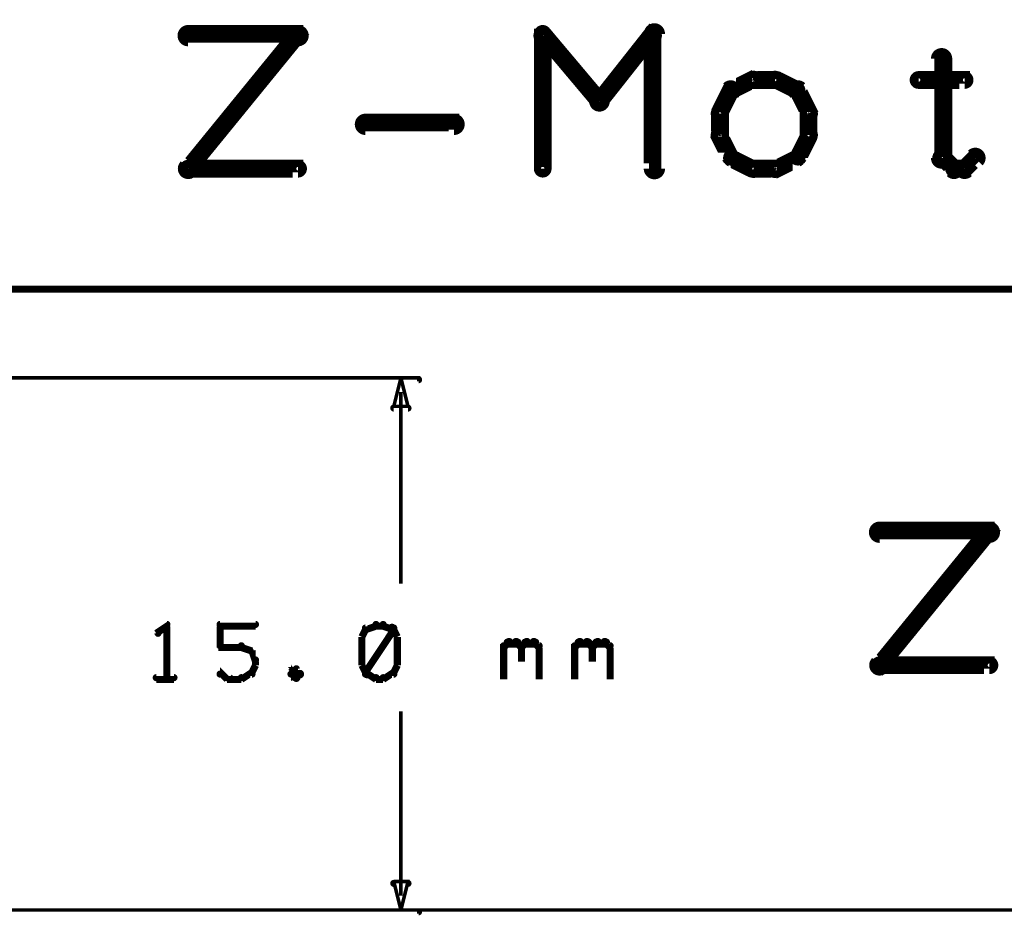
# Model space of a CAD drawing. Extents: x 35 to 575, y 26 to 553.
# Tile 76 of 125: x 253 to 281, y 360 to 385. Entities that reach past the tile are written whole.
import ezdxf

# ---------------------------------------------------------------- set-up
doc = ezdxf.new("R2010")
doc.units = 0
for name, color, linetype in [('DIMENSIONS', 3, 'CONTINUOUS'), ('DRAWING', 1, 'CONTINUOUS'), ('DRAWING2', 4, 'CONTINUOUS')]:
    doc.layers.add(name, color=color, linetype=linetype)

msp = doc.modelspace()

# ---------------------------------------------------------------- linework, layer by layer
at = {"layer": 'DIMENSIONS', "color": 94}
for points in [[(184.4, 375, 0.1, 0.1, 1), (184.4, 374.9, 0, 0, 0), (184.4, 375, 0, 0, 0), (184.4, 375, 0.1, 0.1, 0), (264.5, 375, 0.1, 0.1, 0), (264.5, 375, 0, 0, 0), (264.5, 375, 0.1, 0.1, 0), (264.5, 374.9, 0.1, 0.1, 1), (264.5, 375, 0, 0, 0)], [(264, 374.6, 0.1, 0.1, 1), (264, 374.6, 0, 0, 0), (264, 374.6, 0, 0, 0), (264, 374.6, 0.1, 0.1, 0), (264, 369.2, 0.1, 0.1, 0), (264, 369.2, 0, 0, 0), (264, 369.2, 0.1, 0.1, 0), (264, 369.2, 0.1, 0.1, 1), (264, 369.2, 0, 0, 0)], [(257.4, 368, 0.1, 0.1, 1), (257.4, 368.1, 0, 0, 0), (257.4, 368, 0, 0, 0), (257.4, 368, 0.2, 0.2, 0), (257.1, 367.8, 0.2, 0.2, 0), (257.1, 367.8, 0, 0, 0), (257.1, 367.8, 0.1, 0.1, 0), (257.1, 367.8, 0.1, 0.1, 1), (257.2, 367.8, 0, 0, 0)], [(257.4, 366.5, 0.1, 0.1, 1), (257.4, 366.5, 0, 0, 0), (257.4, 366.5, 0, 0, 0), (257.4, 366.5, 0.2, 0.2, 0), (257.4, 368, 0.2, 0.2, 0), (257.4, 368, 0, 0, 0), (257.4, 368, 0.1, 0.1, 0), (257.4, 368, 0.1, 0.1, 1), (257.4, 368, 0, 0, 0)], [(258.9, 368.1, 0.1, 0.1, 1), (258.9, 368, 0, 0, 0), (258.9, 368, 0, 0, 0), (258.9, 368, 0.2, 0.2, 0), (259.9, 368, 0.2, 0.2, 0), (259.9, 368, 0, 0, 0), (259.9, 368, 0.1, 0.1, 0), (259.9, 368, 0.1, 0.1, 1), (259.9, 368.1, 0, 0, 0)], [(258.9, 367.4, 0.1, 0.1, 1), (258.9, 367.4, 0, 0, 0), (258.9, 367.4, 0, 0, 0), (258.9, 367.4, 0.2, 0.2, 0), (258.9, 368, 0.2, 0.2, 0), (258.9, 368, 0, 0, 0), (258.9, 368, 0.1, 0.1, 0), (258.9, 368, 0.1, 0.1, 1), (258.9, 368, 0, 0, 0)], [(263.1, 367.9, 0.1, 0.1, 1), (263, 367.9, 0, 0, 0), (263, 367.9, 0, 0, 0), (263, 367.9, 0.2, 0.2, 0), (262.9, 367.7, 0.2, 0.2, 0), (262.9, 367.7, 0, 0, 0), (262.9, 367.7, 0.1, 0.1, 0), (262.9, 367.7, 0.1, 0.1, 1), (262.9, 367.7, 0, 0, 0)], [(263.3, 368, 0.1, 0.1, 1), (263.3, 368.1, 0, 0, 0), (263.3, 368, 0, 0, 0), (263.3, 368, 0.2, 0.2, 0), (263, 367.9, 0.2, 0.2, 0), (263, 367.9, 0, 0, 0), (263, 367.9, 0.1, 0.1, 0), (263, 368, 0.1, 0.1, 1), (263, 367.9, 0, 0, 0)], [(263, 366.7, 0.1, 0.1, 1), (263.1, 366.6, 0, 0, 0), (263, 366.7, 0, 0, 0), (263, 366.7, 0.2, 0.2, 0), (263.8, 367.9, 0.2, 0.2, 0), (263.8, 367.9, 0, 0, 0), (263.8, 367.9, 0.1, 0.1, 0), (263.8, 367.9, 0.1, 0.1, 1), (263.7, 368, 0, 0, 0)], [(263.5, 368, 0.1, 0.1, 1), (263.5, 368.1, 0, 0, 0), (263.5, 368, 0, 0, 0), (263.5, 368, 0.2, 0.2, 0), (263.3, 368, 0.2, 0.2, 0), (263.3, 368, 0, 0, 0), (263.3, 368, 0.1, 0.1, 0), (263.3, 368.1, 0.1, 0.1, 1), (263.3, 368, 0, 0, 0)], [(263.8, 367.9, 0.1, 0.1, 1), (263.8, 368, 0, 0, 0), (263.8, 367.9, 0, 0, 0), (263.8, 367.9, 0.2, 0.2, 0), (263.5, 368, 0.2, 0.2, 0), (263.5, 368, 0, 0, 0), (263.5, 368, 0.1, 0.1, 0), (263.5, 368.1, 0.1, 0.1, 1), (263.5, 368, 0, 0, 0)], [(263.9, 367.7, 0.1, 0.1, 1), (263.9, 367.7, 0, 0, 0), (263.9, 367.7, 0, 0, 0), (263.9, 367.7, 0.2, 0.2, 0), (263.8, 367.9, 0.2, 0.2, 0), (263.8, 367.9, 0, 0, 0), (263.8, 367.9, 0.1, 0.1, 0), (263.8, 367.9, 0.1, 0.1, 1), (263.7, 367.9, 0, 0, 0)], [(262.9, 367.7, 0.1, 0.1, 1), (262.9, 367.7, 0, 0, 0), (262.9, 367.7, 0, 0, 0), (262.9, 367.7, 0.2, 0.2, 0), (262.9, 366.9, 0.2, 0.2, 0), (262.9, 366.9, 0, 0, 0), (262.9, 366.9, 0.1, 0.1, 0), (262.9, 366.9, 0.1, 0.1, 1), (262.9, 366.9, 0, 0, 0)], [(263.9, 366.9, 0.1, 0.1, 1), (263.9, 366.9, 0, 0, 0), (263.9, 366.9, 0, 0, 0), (263.9, 366.9, 0.2, 0.2, 0), (263.9, 367.7, 0.2, 0.2, 0), (263.9, 367.7, 0, 0, 0), (263.9, 367.7, 0.1, 0.1, 0), (263.9, 367.7, 0.1, 0.1, 1), (263.9, 367.7, 0, 0, 0)], [(266.9, 367.5, 0.1, 0.1, 1), (266.9, 367.4, 0, 0, 0), (266.9, 367.4, 0, 0, 0), (266.9, 367.4, 0.2, 0.2, 0), (267, 367.5, 0.2, 0.2, 0), (267, 367.5, 0, 0, 0), (267, 367.5, 0.1, 0.1, 0), (267.1, 367.5, 0.1, 0.1, 1), (267, 367.6, 0, 0, 0)], [(267, 367.6, 0.1, 0.1, 1), (267, 367.5, 0, 0, 0), (267, 367.5, 0, 0, 0), (267, 367.5, 0.2, 0.2, 0), (267.3, 367.5, 0.2, 0.2, 0), (267.3, 367.5, 0, 0, 0), (267.3, 367.5, 0.1, 0.1, 0), (267.3, 367.5, 0.1, 0.1, 1), (267.3, 367.6, 0, 0, 0)], [(267.3, 367.6, 0.1, 0.1, 1), (267.2, 367.5, 0, 0, 0), (267.3, 367.5, 0, 0, 0), (267.3, 367.5, 0.2, 0.2, 0), (267.4, 367.4, 0.2, 0.2, 0), (267.4, 367.4, 0, 0, 0), (267.4, 367.4, 0.1, 0.1, 0), (267.4, 367.4, 0.1, 0.1, 1), (267.4, 367.5, 0, 0, 0)], [(267.4, 367.5, 0.1, 0.1, 1), (267.4, 367.4, 0, 0, 0), (267.4, 367.4, 0, 0, 0), (267.4, 367.4, 0.2, 0.2, 0), (267.5, 367.5, 0.2, 0.2, 0), (267.5, 367.5, 0, 0, 0), (267.5, 367.5, 0.1, 0.1, 0), (267.6, 367.5, 0.1, 0.1, 1), (267.5, 367.6, 0, 0, 0)], [(267.5, 367.6, 0.1, 0.1, 1), (267.5, 367.5, 0, 0, 0), (267.5, 367.5, 0, 0, 0), (267.5, 367.5, 0.2, 0.2, 0), (267.8, 367.5, 0.2, 0.2, 0), (267.8, 367.5, 0, 0, 0), (267.8, 367.5, 0.1, 0.1, 0), (267.8, 367.5, 0.1, 0.1, 1), (267.8, 367.6, 0, 0, 0)], [(267.8, 367.6, 0.1, 0.1, 1), (267.7, 367.5, 0, 0, 0), (267.8, 367.5, 0, 0, 0), (267.8, 367.5, 0.2, 0.2, 0), (267.9, 367.4, 0.2, 0.2, 0), (267.9, 367.4, 0, 0, 0), (267.9, 367.4, 0.1, 0.1, 0), (267.9, 367.4, 0.1, 0.1, 1), (267.9, 367.5, 0, 0, 0)], [(268.9, 367.5, 0.1, 0.1, 1), (268.9, 367.4, 0, 0, 0), (268.9, 367.4, 0, 0, 0), (268.9, 367.4, 0.2, 0.2, 0), (269, 367.5, 0.2, 0.2, 0), (269, 367.5, 0, 0, 0), (269, 367.5, 0.1, 0.1, 0), (269.1, 367.5, 0.1, 0.1, 1), (269, 367.6, 0, 0, 0)], [(269, 367.6, 0.1, 0.1, 1), (269, 367.5, 0, 0, 0), (269, 367.5, 0, 0, 0), (269, 367.5, 0.2, 0.2, 0), (269.3, 367.5, 0.2, 0.2, 0), (269.3, 367.5, 0, 0, 0), (269.3, 367.5, 0.1, 0.1, 0), (269.3, 367.5, 0.1, 0.1, 1), (269.3, 367.6, 0, 0, 0)], [(269.3, 367.6, 0.1, 0.1, 1), (269.2, 367.5, 0, 0, 0), (269.3, 367.5, 0, 0, 0), (269.3, 367.5, 0.2, 0.2, 0), (269.4, 367.4, 0.2, 0.2, 0), (269.4, 367.4, 0, 0, 0), (269.4, 367.4, 0.1, 0.1, 0), (269.4, 367.4, 0.1, 0.1, 1), (269.4, 367.5, 0, 0, 0)], [(269.4, 367.5, 0.1, 0.1, 1), (269.4, 367.4, 0, 0, 0), (269.4, 367.4, 0, 0, 0), (269.4, 367.4, 0.2, 0.2, 0), (269.5, 367.5, 0.2, 0.2, 0), (269.5, 367.5, 0, 0, 0), (269.5, 367.5, 0.1, 0.1, 0), (269.6, 367.5, 0.1, 0.1, 1), (269.5, 367.6, 0, 0, 0)], [(269.5, 367.6, 0.1, 0.1, 1), (269.5, 367.5, 0, 0, 0), (269.5, 367.5, 0, 0, 0), (269.5, 367.5, 0.2, 0.2, 0), (269.8, 367.5, 0.2, 0.2, 0), (269.8, 367.5, 0, 0, 0), (269.8, 367.5, 0.1, 0.1, 0), (269.8, 367.5, 0.1, 0.1, 1), (269.8, 367.6, 0, 0, 0)], [(269.8, 367.6, 0.1, 0.1, 1), (269.7, 367.5, 0, 0, 0), (269.8, 367.5, 0, 0, 0), (269.8, 367.5, 0.2, 0.2, 0), (269.9, 367.4, 0.2, 0.2, 0), (269.9, 367.4, 0, 0, 0), (269.9, 367.4, 0.1, 0.1, 0), (269.9, 367.4, 0.1, 0.1, 1), (269.9, 367.5, 0, 0, 0)], [(259.5, 367.4, 0.1, 0.1, 1), (259.5, 367.5, 0, 0, 0), (259.5, 367.4, 0, 0, 0), (259.5, 367.4, 0.2, 0.2, 0), (258.9, 367.4, 0.2, 0.2, 0), (258.9, 367.4, 0, 0, 0), (258.9, 367.4, 0.1, 0.1, 0), (258.9, 367.5, 0.1, 0.1, 1), (258.9, 367.4, 0, 0, 0)], [(259.8, 367.3, 0.1, 0.1, 1), (259.8, 367.3, 0, 0, 0), (259.8, 367.3, 0, 0, 0), (259.8, 367.3, 0.2, 0.2, 0), (259.5, 367.4, 0.2, 0.2, 0), (259.5, 367.4, 0, 0, 0), (259.5, 367.4, 0.1, 0.1, 0), (259.5, 367.5, 0.1, 0.1, 1), (259.5, 367.4, 0, 0, 0)], [(259.9, 367, 0.1, 0.1, 1), (259.9, 367.1, 0, 0, 0), (259.9, 367, 0, 0, 0), (259.9, 367, 0.2, 0.2, 0), (259.8, 367.3, 0.2, 0.2, 0), (259.8, 367.3, 0, 0, 0), (259.8, 367.3, 0.1, 0.1, 0), (259.8, 367.3, 0.1, 0.1, 1), (259.7, 367.3, 0, 0, 0)], [(266.9, 366.5, 0.1, 0.1, 1), (266.9, 366.5, 0, 0, 0), (266.9, 366.5, 0, 0, 0), (266.9, 366.5, 0.2, 0.2, 0), (266.9, 367.5, 0.2, 0.2, 0), (266.9, 367.5, 0, 0, 0), (266.9, 367.5, 0.1, 0.1, 0), (266.9, 367.5, 0.1, 0.1, 1), (266.9, 367.5, 0, 0, 0)], [(267.4, 367.4, 0.1, 0.1, 1), (267.4, 367.4, 0, 0, 0), (267.4, 367.4, 0, 0, 0), (267.4, 367.4, 0.2, 0.2, 0), (267.4, 367, 0.2, 0.2, 0), (267.4, 367, 0, 0, 0), (267.4, 367, 0.1, 0.1, 0), (267.4, 367, 0.1, 0.1, 1), (267.4, 367, 0, 0, 0)], [(267.9, 367.4, 0.1, 0.1, 1), (267.9, 367.4, 0, 0, 0), (267.9, 367.4, 0, 0, 0), (267.9, 367.4, 0.2, 0.2, 0), (267.9, 366.5, 0.2, 0.2, 0), (267.9, 366.5, 0, 0, 0), (267.9, 366.5, 0.1, 0.1, 0), (267.9, 366.5, 0.1, 0.1, 1), (267.9, 366.5, 0, 0, 0)], [(268.9, 366.5, 0.1, 0.1, 1), (268.9, 366.5, 0, 0, 0), (268.9, 366.5, 0, 0, 0), (268.9, 366.5, 0.2, 0.2, 0), (268.9, 367.5, 0.2, 0.2, 0), (268.9, 367.5, 0, 0, 0), (268.9, 367.5, 0.1, 0.1, 0), (268.9, 367.5, 0.1, 0.1, 1), (268.9, 367.5, 0, 0, 0)], [(269.4, 367.4, 0.1, 0.1, 1), (269.4, 367.4, 0, 0, 0), (269.4, 367.4, 0, 0, 0), (269.4, 367.4, 0.2, 0.2, 0), (269.4, 367, 0.2, 0.2, 0), (269.4, 367, 0, 0, 0), (269.4, 367, 0.1, 0.1, 0), (269.4, 367, 0.1, 0.1, 1), (269.4, 367, 0, 0, 0)], [(269.9, 367.4, 0.1, 0.1, 1), (269.9, 367.4, 0, 0, 0), (269.9, 367.4, 0, 0, 0), (269.9, 367.4, 0.2, 0.2, 0), (269.9, 366.5, 0.2, 0.2, 0), (269.9, 366.5, 0, 0, 0), (269.9, 366.5, 0.1, 0.1, 0), (269.9, 366.5, 0.1, 0.1, 1), (269.9, 366.5, 0, 0, 0)], [(259.5, 366.6, 0.1, 0.1, 1), (259.5, 366.5, 0, 0, 0), (259.5, 366.5, 0, 0, 0), (259.5, 366.5, 0.2, 0.2, 0), (259.8, 366.7, 0.2, 0.2, 0), (259.8, 366.7, 0, 0, 0), (259.8, 366.7, 0.1, 0.1, 0), (259.8, 366.6, 0.1, 0.1, 1), (259.8, 366.7, 0, 0, 0)], [(259.7, 366.7, 0.1, 0.1, 1), (259.8, 366.7, 0, 0, 0), (259.8, 366.7, 0, 0, 0), (259.8, 366.7, 0.2, 0.2, 0), (259.9, 366.9, 0.2, 0.2, 0), (259.9, 366.9, 0, 0, 0), (259.9, 366.9, 0.1, 0.1, 0), (259.9, 366.9, 0.1, 0.1, 1), (259.9, 366.9, 0, 0, 0)], [(259.9, 366.9, 0.1, 0.1, 1), (259.9, 366.9, 0, 0, 0), (259.9, 366.9, 0, 0, 0), (259.9, 366.9, 0.2, 0.2, 0), (259.9, 367, 0.2, 0.2, 0), (259.9, 367, 0, 0, 0), (259.9, 367, 0.1, 0.1, 0), (259.9, 367, 0.1, 0.1, 1), (259.9, 367, 0, 0, 0)], [(261.1, 366.8, 0.1, 0.1, 1), (261, 366.8, 0, 0, 0), (261, 366.8, 0, 0, 0), (261, 366.8, 0.2, 0.2, 0), (260.9, 366.7, 0.2, 0.2, 0), (260.9, 366.7, 0, 0, 0), (260.9, 366.7, 0.1, 0.1, 0), (260.9, 366.7, 0.1, 0.1, 1), (260.9, 366.6, 0, 0, 0)], [(260.9, 366.7, 0.1, 0.1, 1), (260.9, 366.6, 0, 0, 0), (260.9, 366.7, 0, 0, 0), (260.9, 366.7, 0.2, 0.2, 0), (261, 366.5, 0.2, 0.2, 0), (261, 366.5, 0, 0, 0), (261, 366.5, 0.1, 0.1, 0), (261, 366.5, 0.1, 0.1, 1), (261.1, 366.6, 0, 0, 0)], [(261.1, 366.6, 0.1, 0.1, 1), (261.2, 366.7, 0, 0, 0), (261.1, 366.7, 0, 0, 0), (261.1, 366.7, 0.2, 0.2, 0), (261, 366.8, 0.2, 0.2, 0), (261, 366.8, 0, 0, 0), (261, 366.8, 0.1, 0.1, 0), (261.1, 366.8, 0.1, 0.1, 1), (261, 366.8, 0, 0, 0)], [(262.9, 366.9, 0.1, 0.1, 1), (262.9, 366.9, 0, 0, 0), (262.9, 366.9, 0, 0, 0), (262.9, 366.9, 0.2, 0.2, 0), (263, 366.7, 0.2, 0.2, 0), (263, 366.7, 0, 0, 0), (263, 366.7, 0.1, 0.1, 0), (263, 366.7, 0.1, 0.1, 1), (263.1, 366.7, 0, 0, 0)], [(263.5, 366.6, 0.1, 0.1, 1), (263.5, 366.5, 0, 0, 0), (263.5, 366.5, 0, 0, 0), (263.5, 366.5, 0.2, 0.2, 0), (263.8, 366.7, 0.2, 0.2, 0), (263.8, 366.7, 0, 0, 0), (263.8, 366.7, 0.1, 0.1, 0), (263.8, 366.6, 0.1, 0.1, 1), (263.8, 366.7, 0, 0, 0)], [(263.7, 366.7, 0.1, 0.1, 1), (263.8, 366.7, 0, 0, 0), (263.8, 366.7, 0, 0, 0), (263.8, 366.7, 0.2, 0.2, 0), (263.9, 366.9, 0.2, 0.2, 0), (263.9, 366.9, 0, 0, 0), (263.9, 366.9, 0.1, 0.1, 0), (263.9, 366.9, 0.1, 0.1, 1), (263.9, 366.9, 0, 0, 0)], [(257.1, 366.6, 0.1, 0.1, 1), (257.1, 366.5, 0, 0, 0), (257.1, 366.5, 0, 0, 0), (257.1, 366.5, 0.2, 0.2, 0), (257.6, 366.5, 0.2, 0.2, 0), (257.6, 366.5, 0, 0, 0), (257.6, 366.5, 0.1, 0.1, 0), (257.6, 366.5, 0.1, 0.1, 1), (257.6, 366.6, 0, 0, 0)], [(258.9, 366.7, 0.1, 0.1, 1), (258.9, 366.6, 0, 0, 0), (258.9, 366.7, 0, 0, 0), (258.9, 366.7, 0.2, 0.2, 0), (259.1, 366.5, 0.2, 0.2, 0), (259.1, 366.5, 0, 0, 0), (259.1, 366.5, 0.1, 0.1, 0), (259.1, 366.5, 0.1, 0.1, 1), (259.2, 366.6, 0, 0, 0)], [(259.1, 366.6, 0.1, 0.1, 1), (259.1, 366.5, 0, 0, 0), (259.1, 366.5, 0, 0, 0), (259.1, 366.5, 0.2, 0.2, 0), (259.5, 366.5, 0.2, 0.2, 0), (259.5, 366.5, 0, 0, 0), (259.5, 366.5, 0.1, 0.1, 0), (259.5, 366.5, 0.1, 0.1, 1), (259.5, 366.6, 0, 0, 0)], [(261, 366.6, 0.1, 0.1, 1), (261.1, 366.5, 0, 0, 0), (261, 366.5, 0, 0, 0), (261, 366.5, 0.2, 0.2, 0), (261.1, 366.7, 0.2, 0.2, 0), (261.1, 366.7, 0, 0, 0), (261.1, 366.7, 0.1, 0.1, 0), (261.2, 366.6, 0.1, 0.1, 1), (261.1, 366.7, 0, 0, 0)], [(263, 366.7, 0.1, 0.1, 1), (263, 366.6, 0, 0, 0), (263, 366.7, 0, 0, 0), (263, 366.7, 0.2, 0.2, 0), (263.3, 366.5, 0.2, 0.2, 0), (263.3, 366.5, 0, 0, 0), (263.3, 366.5, 0.1, 0.1, 0), (263.3, 366.5, 0.1, 0.1, 1), (263.3, 366.6, 0, 0, 0)], [(263.3, 366.6, 0.1, 0.1, 1), (263.3, 366.5, 0, 0, 0), (263.3, 366.5, 0, 0, 0), (263.3, 366.5, 0.2, 0.2, 0), (263.5, 366.5, 0.2, 0.2, 0), (263.5, 366.5, 0, 0, 0), (263.5, 366.5, 0.1, 0.1, 0), (263.5, 366.5, 0.1, 0.1, 1), (263.5, 366.6, 0, 0, 0)], [(264, 360.4, 0.1, 0.1, 1), (264, 360.4, 0, 0, 0), (264, 360.4, 0, 0, 0), (264, 360.4, 0.1, 0.1, 0), (264, 365.6, 0.1, 0.1, 0), (264, 365.6, 0, 0, 0), (264, 365.6, 0.1, 0.1, 0), (264, 365.6, 0.1, 0.1, 1), (264, 365.6, 0, 0, 0)], [(184.5, 360, 0.1, 0.1, 1), (184.5, 359.9, 0, 0, 0), (184.5, 360, 0, 0, 0), (184.5, 360, 0.1, 0.1, 0), (264.5, 360, 0.1, 0.1, 0), (264.5, 360, 0, 0, 0), (264.5, 360, 0.1, 0.1, 0), (264.5, 359.9, 0.1, 0.1, 1), (264.5, 360, 0, 0, 0)], [(239, 360, 0.1, 0.1, 1), (239, 359.9, 0, 0, 0), (239, 360, 0, 0, 0), (239, 360, 0.1, 0.1, 0), (310, 360, 0.1, 0.1, 0), (310, 360, 0, 0, 0), (310, 360, 0.1, 0.1, 0), (310, 359.9, 0.1, 0.1, 1), (310, 360, 0, 0, 0)]]:
    msp.add_lwpolyline(points, format="xyseb", dxfattribs=at)
for points in [[(264, 375, 0.1, 0.1, 1), (264, 375, 0, 0, 0), (264, 375, 0, 0, 0), (264, 375, 0.1, 0.1, 0), (264.2, 374.2, 0, 0, 0), (264.2, 374.2, 0.1, 0.1, 0), (264.2, 374.2, 0.1, 0.1, 1), (264.2, 374.2, 0, 0, 0), (264.2, 374.1, 0.1, 0.1, 1), (264.2, 374.2, 0, 0, 0), (264.2, 374.2, 0, 0, 0), (264.2, 374.2, 0.1, 0.1, 0), (263.8, 374.2, 0, 0, 0), (263.8, 374.2, 0.1, 0.1, 0), (263.8, 374.2, 0.1, 0.1, 1), (263.8, 374.1, 0, 0, 0), (263.8, 374.2, 0.1, 0.1, 1), (263.8, 374.2, 0, 0, 0), (263.8, 374.2, 0, 0, 0), (263.8, 374.2, 0.1, 0.1, 0), (264, 375, 0.1, 0.1, 0), (264, 375, 0, 0, 0), (264, 375, 0.1, 0.1, 0), (264, 375, 0.1, 0.1, 1), (264, 375, 0, 0, 0)], [(264, 360, 0.1, 0.1, 1), (264, 360, 0, 0, 0), (264, 360, 0, 0, 0), (264, 360, 0.1, 0.1, 0), (263.8, 360.8, 0, 0, 0), (263.8, 360.8, 0.1, 0.1, 0), (263.8, 360.8, 0.1, 0.1, 1), (263.8, 360.8, 0, 0, 0), (263.8, 360.8, 0.1, 0.1, 1), (263.8, 360.7, 0, 0, 0), (263.8, 360.8, 0, 0, 0), (263.8, 360.8, 0.1, 0.1, 0), (264.2, 360.8, 0, 0, 0), (264.2, 360.8, 0.1, 0.1, 0), (264.2, 360.7, 0.1, 0.1, 1), (264.2, 360.8, 0, 0, 0), (264.2, 360.8, 0.1, 0.1, 1), (264.2, 360.8, 0, 0, 0), (264.2, 360.8, 0, 0, 0), (264.2, 360.8, 0.1, 0.1, 0), (264, 360, 0.1, 0.1, 0), (264, 360, 0, 0, 0), (264, 360, 0.1, 0.1, 0), (264, 360, 0.1, 0.1, 1), (264, 360, 0, 0, 0)]]:
    msp.add_lwpolyline(points, format="xyseb", close=True, dxfattribs=at)
at = {"layer": 'DRAWING', "color": 2}
for points in [[(258, 384.8, 0.3, 0.3, 1), (258, 384.5, 0, 0, 0), (258, 384.7, 0, 0, 0), (258, 384.7, 0.5, 0.5, 0), (261.1, 384.7, 0.5, 0.5, 0), (261.1, 384.7, 0, 0, 0), (261.1, 384.7, 0.3, 0.3, 0), (261.1, 384.5, 0.3, 0.3, 1), (261.1, 384.8, 0, 0, 0)], [(261.2, 384.6, 0.3, 0.3, 1), (261, 384.7, 0, 0, 0), (261.1, 384.7, 0, 0, 0), (261.1, 384.7, 0.5, 0.5, 0), (258, 380.9, 0.5, 0.5, 0), (258, 380.9, 0, 0, 0), (258, 380.9, 0.3, 0.3, 0), (257.9, 381, 0.3, 0.3, 1), (258.1, 380.8, 0, 0, 0)], [(268.1, 384.7, 0.3, 0.3, 1), (267.9, 384.6, 0, 0, 0), (268, 384.7, 0, 0, 0), (268, 384.7, 0.5, 0.5, 0), (269.6, 382.8, 0.5, 0.5, 0), (269.6, 382.8, 0, 0, 0), (269.6, 382.8, 0.3, 0.3, 0), (269.5, 382.7, 0.3, 0.3, 1), (269.7, 382.9, 0, 0, 0)], [(267.9, 380.9, 0.3, 0.3, 1), (268.1, 380.9, 0, 0, 0), (268, 380.9, 0, 0, 0), (268, 380.9, 0.5, 0.5, 0), (268, 384.7, 0.5, 0.5, 0), (268, 384.7, 0, 0, 0), (268, 384.7, 0.3, 0.3, 0), (268.1, 384.7, 0.3, 0.3, 1), (267.9, 384.7, 0, 0, 0)], [(269.5, 382.9, 0.3, 0.3, 1), (269.7, 382.7, 0, 0, 0), (269.6, 382.8, 0, 0, 0), (269.6, 382.8, 0.5, 0.5, 0), (271.1, 384.7, 0.5, 0.5, 0), (271.1, 384.7, 0, 0, 0), (271.1, 384.7, 0.3, 0.3, 0), (271.2, 384.6, 0.3, 0.3, 1), (271, 384.7, 0, 0, 0)], [(271.3, 384.7, 0.3, 0.3, 1), (271, 384.7, 0, 0, 0), (271.1, 384.7, 0, 0, 0), (271.1, 384.7, 0.5, 0.5, 0), (271.1, 380.9, 0.5, 0.5, 0), (271.1, 380.9, 0, 0, 0), (271.1, 380.9, 0.3, 0.3, 0), (271, 380.9, 0.3, 0.3, 1), (271.3, 380.9, 0, 0, 0)], [(279.4, 384, 0.3, 0.3, 1), (279.1, 384, 0, 0, 0), (279.3, 384, 0, 0, 0), (279.3, 384, 0.5, 0.5, 0), (279.3, 381.2, 0.5, 0.5, 0), (279.3, 381.2, 0, 0, 0), (279.3, 381.2, 0.3, 0.3, 0), (279.1, 381.2, 0.3, 0.3, 1), (279.4, 381.2, 0, 0, 0)], [(274, 383.3, 0.3, 0.3, 1), (273.9, 383.5, 0, 0, 0), (273.9, 383.4, 0, 0, 0), (273.9, 383.4, 0.5, 0.5, 0), (273.3, 383.1, 0.5, 0.5, 0), (273.3, 383.1, 0, 0, 0), (273.3, 383.1, 0.3, 0.3, 0), (273.3, 383.2, 0.3, 0.3, 1), (273.4, 383, 0, 0, 0)], [(274.6, 383.3, 0.3, 0.3, 1), (274.6, 383.5, 0, 0, 0), (274.6, 383.4, 0, 0, 0), (274.6, 383.4, 0.5, 0.5, 0), (273.9, 383.4, 0.5, 0.5, 0), (273.9, 383.4, 0, 0, 0), (273.9, 383.4, 0.3, 0.3, 0), (273.9, 383.5, 0.3, 0.3, 1), (273.9, 383.3, 0, 0, 0)], [(275.1, 383, 0.3, 0.3, 1), (275.2, 383.2, 0, 0, 0), (275.2, 383.1, 0, 0, 0), (275.2, 383.1, 0.5, 0.5, 0), (274.6, 383.4, 0.5, 0.5, 0), (274.6, 383.4, 0, 0, 0), (274.6, 383.4, 0.3, 0.3, 0), (274.6, 383.5, 0.3, 0.3, 1), (274.5, 383.3, 0, 0, 0)], [(278.6, 383.5, 0.3, 0.3, 1), (278.6, 383.3, 0, 0, 0), (278.6, 383.4, 0, 0, 0), (278.6, 383.4, 0.5, 0.5, 0), (279.9, 383.4, 0.5, 0.5, 0), (279.9, 383.4, 0, 0, 0), (279.9, 383.4, 0.3, 0.3, 0), (279.9, 383.3, 0.3, 0.3, 1), (279.9, 383.5, 0, 0, 0)], [(273.4, 383, 0.3, 0.3, 1), (273.2, 383.2, 0, 0, 0), (273.3, 383.1, 0, 0, 0), (273.3, 383.1, 0.5, 0.5, 0), (273, 382.5, 0.5, 0.5, 0), (273, 382.5, 0, 0, 0), (273, 382.5, 0.3, 0.3, 0), (272.9, 382.5, 0.3, 0.3, 1), (273.1, 382.4, 0, 0, 0)], [(275.4, 382.4, 0.3, 0.3, 1), (275.6, 382.5, 0, 0, 0), (275.5, 382.5, 0, 0, 0), (275.5, 382.5, 0.5, 0.5, 0), (275.2, 383.1, 0.5, 0.5, 0), (275.2, 383.1, 0, 0, 0), (275.2, 383.1, 0.3, 0.3, 0), (275.3, 383.2, 0.3, 0.3, 1), (275.1, 383, 0, 0, 0)], [(273.1, 382.5, 0.3, 0.3, 1), (272.9, 382.5, 0, 0, 0), (273, 382.5, 0, 0, 0), (273, 382.5, 0.5, 0.5, 0), (273, 381.8, 0.5, 0.5, 0), (273, 381.8, 0, 0, 0), (273, 381.8, 0.3, 0.3, 0), (272.9, 381.8, 0.3, 0.3, 1), (273.1, 381.8, 0, 0, 0)], [(275.4, 381.8, 0.3, 0.3, 1), (275.6, 381.8, 0, 0, 0), (275.5, 381.8, 0, 0, 0), (275.5, 381.8, 0.5, 0.5, 0), (275.5, 382.5, 0.5, 0.5, 0), (275.5, 382.5, 0, 0, 0), (275.5, 382.5, 0.3, 0.3, 0), (275.6, 382.5, 0.3, 0.3, 1), (275.4, 382.5, 0, 0, 0)], [(263, 382.3, 0.3, 0.3, 1), (263, 382, 0, 0, 0), (263, 382.2, 0, 0, 0), (263, 382.2, 0.5, 0.5, 0), (265.5, 382.2, 0.5, 0.5, 0), (265.5, 382.2, 0, 0, 0), (265.5, 382.2, 0.3, 0.3, 0), (265.5, 382, 0.3, 0.3, 1), (265.5, 382.3, 0, 0, 0)], [(273.1, 381.9, 0.3, 0.3, 1), (272.9, 381.8, 0, 0, 0), (273, 381.8, 0, 0, 0), (273, 381.8, 0.5, 0.5, 0), (273.3, 381.2, 0.5, 0.5, 0), (273.3, 381.2, 0, 0, 0), (273.3, 381.2, 0.3, 0.3, 0), (273.2, 381.2, 0.3, 0.3, 1), (273.4, 381.3, 0, 0, 0)], [(275.1, 381.3, 0.3, 0.3, 1), (275.3, 381.2, 0, 0, 0), (275.2, 381.2, 0, 0, 0), (275.2, 381.2, 0.5, 0.5, 0), (275.5, 381.8, 0.5, 0.5, 0), (275.5, 381.8, 0, 0, 0), (275.5, 381.8, 0.3, 0.3, 0), (275.6, 381.8, 0.3, 0.3, 1), (275.4, 381.9, 0, 0, 0)], [(279.8, 381, 0.3, 0.3, 1), (280, 380.8, 0, 0, 0), (279.9, 380.9, 0, 0, 0), (279.9, 380.9, 0.5, 0.5, 0), (280.2, 381.2, 0.5, 0.5, 0), (280.2, 381.2, 0, 0, 0), (280.2, 381.2, 0.3, 0.3, 0), (280.3, 381.1, 0.3, 0.3, 1), (280.1, 381.3, 0, 0, 0)], [(273.4, 381.3, 0.3, 0.3, 1), (273.3, 381.1, 0, 0, 0), (273.3, 381.2, 0, 0, 0), (273.3, 381.2, 0.5, 0.5, 0), (273.9, 380.9, 0.5, 0.5, 0), (273.9, 380.9, 0, 0, 0), (273.9, 380.9, 0.3, 0.3, 0), (273.9, 380.8, 0.3, 0.3, 1), (274, 381, 0, 0, 0)], [(274.5, 381, 0.3, 0.3, 1), (274.6, 380.8, 0, 0, 0), (274.6, 380.9, 0, 0, 0), (274.6, 380.9, 0.5, 0.5, 0), (275.2, 381.2, 0.5, 0.5, 0), (275.2, 381.2, 0, 0, 0), (275.2, 381.2, 0.3, 0.3, 0), (275.2, 381.1, 0.3, 0.3, 1), (275.1, 381.3, 0, 0, 0)], [(279.3, 381.3, 0.3, 0.3, 1), (279.2, 381.1, 0, 0, 0), (279.3, 381.2, 0, 0, 0), (279.3, 381.2, 0.5, 0.5, 0), (279.6, 380.9, 0.5, 0.5, 0), (279.6, 380.9, 0, 0, 0), (279.6, 380.9, 0.3, 0.3, 0), (279.5, 380.8, 0.3, 0.3, 1), (279.7, 381, 0, 0, 0)], [(258, 381, 0.3, 0.3, 1), (258, 380.8, 0, 0, 0), (258, 380.9, 0, 0, 0), (258, 380.9, 0.5, 0.5, 0), (261.1, 380.9, 0.5, 0.5, 0), (261.1, 380.9, 0, 0, 0), (261.1, 380.9, 0.3, 0.3, 0), (261.1, 380.8, 0.3, 0.3, 1), (261.1, 381, 0, 0, 0)], [(273.9, 381, 0.3, 0.3, 1), (273.9, 380.8, 0, 0, 0), (273.9, 380.9, 0, 0, 0), (273.9, 380.9, 0.5, 0.5, 0), (274.6, 380.9, 0.5, 0.5, 0), (274.6, 380.9, 0, 0, 0), (274.6, 380.9, 0.3, 0.3, 0), (274.6, 380.8, 0.3, 0.3, 1), (274.6, 381, 0, 0, 0)], [(279.6, 381, 0.3, 0.3, 1), (279.6, 380.8, 0, 0, 0), (279.6, 380.9, 0, 0, 0), (279.6, 380.9, 0.5, 0.5, 0), (279.9, 380.9, 0.5, 0.5, 0), (279.9, 380.9, 0, 0, 0), (279.9, 380.9, 0.3, 0.3, 0), (279.9, 380.8, 0.3, 0.3, 1), (279.9, 381, 0, 0, 0)], [(250, 377.5, 0.1, 0.1, 1), (250, 377.4, 0, 0, 0), (250, 377.5, 0, 0, 0), (250, 377.5, 0.2, 0.2, 0), (334.4, 377.5, 0.2, 0.2, 0), (334.4, 377.5, 0, 0, 0), (334.4, 377.5, 0.1, 0.1, 0), (334.4, 377.4, 0.1, 0.1, 1), (334.4, 377.5, 0, 0, 0)]]:
    msp.add_lwpolyline(points, format="xyseb", dxfattribs=at)
at = {"layer": 'DRAWING2', "color": 171}
for points in [[(277.5, 370.8, 0.3, 0.3, 1), (277.5, 370.5, 0, 0, 0), (277.5, 370.7, 0, 0, 0), (277.5, 370.7, 0.5, 0.5, 0), (280.6, 370.7, 0.5, 0.5, 0), (280.6, 370.7, 0, 0, 0), (280.6, 370.7, 0.3, 0.3, 0), (280.6, 370.5, 0.3, 0.3, 1), (280.6, 370.8, 0, 0, 0)], [(280.7, 370.6, 0.3, 0.3, 1), (280.5, 370.7, 0, 0, 0), (280.6, 370.7, 0, 0, 0), (280.6, 370.7, 0.5, 0.5, 0), (277.5, 366.9, 0.5, 0.5, 0), (277.5, 366.9, 0, 0, 0), (277.5, 366.9, 0.3, 0.3, 0), (277.4, 367, 0.3, 0.3, 1), (277.6, 366.8, 0, 0, 0)], [(277.5, 367, 0.3, 0.3, 1), (277.5, 366.8, 0, 0, 0), (277.5, 366.9, 0, 0, 0), (277.5, 366.9, 0.5, 0.5, 0), (280.6, 366.9, 0.5, 0.5, 0), (280.6, 366.9, 0, 0, 0), (280.6, 366.9, 0.3, 0.3, 0), (280.6, 366.8, 0.3, 0.3, 1), (280.6, 367, 0, 0, 0)]]:
    msp.add_lwpolyline(points, format="xyseb", dxfattribs=at)

doc.saveas('drawing.dxf')
